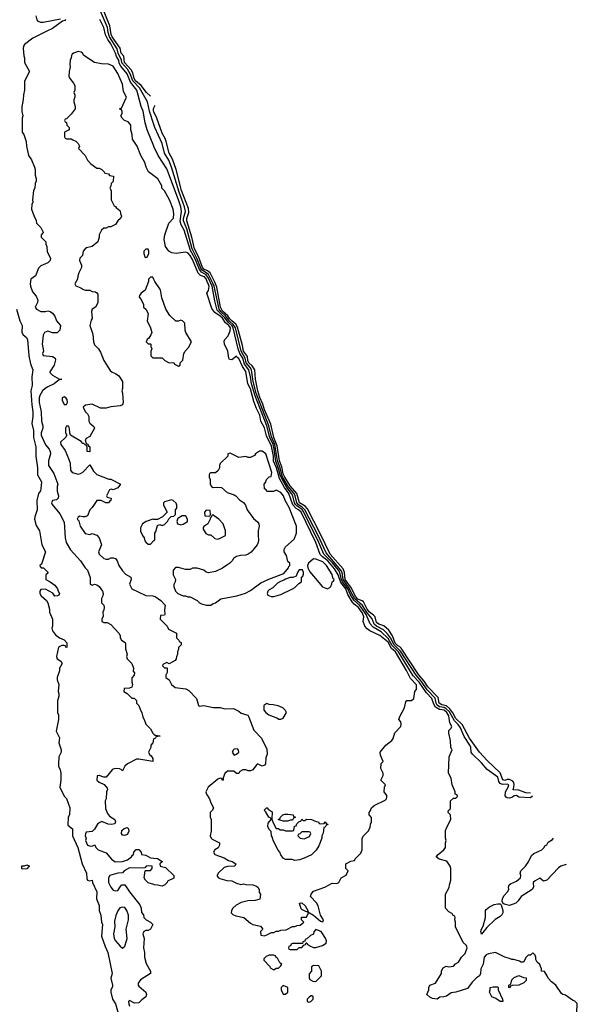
# Model space of a CAD drawing. Header units: inches. Extents: x 2789275 to 2951659, y 860290 to 1033804.
# Tile 256 of 256: x 2908849 to 2913632, y 950305 to 958756. Entities that reach past the tile are written whole.
import ezdxf

# ---------------------------------------------------------------- set-up
doc = ezdxf.new("R2010")
doc.units = ezdxf.units.IN
doc.header["$MEASUREMENT"] = 0
doc.layers.add('C9905', color=7, linetype='Continuous')
doc.layers.add('C9915', color=7, linetype='Continuous')

msp = doc.modelspace()

# ---------------------------------------------------------------- linework, layer by layer
at = {"layer": 'C9905', "color": 2}
for points, elevation in [([(2910000, 957855.4), (2909962.2, 957970), (2909945.4, 958050), (2909875.7, 958170), (2909818.3, 958230), (2909797.9, 958290), (2909773, 958330), (2909726, 958386), (2909723.4, 958410), (2909693.8, 958470), (2909684.9, 958504.9), (2909618.1, 958610), (2909606.7, 958646.7), (2909601.3, 958690), (2909467.2, 959007.2)], 6), ([(2909970, 958100.5), (2909935.6, 958130), (2909889.9, 958189.9), (2909841.9, 958230), (2909830.6, 958250), (2909818.7, 958298.7), (2909804.3, 958324.3), (2909746.9, 958390), (2909741.6, 958441.6), (2909719, 958470), (2909712, 958512), (2909641.2, 958610), (2909632.3, 958630), (2909621.9, 958701.9), (2909498.5, 959010)], 2), ([(2908986, 958790), (2908995.3, 958755.3), (2909004, 958744), (2909030, 958734), (2909050, 958734), (2909198, 958762)], 10), ([(2909241.4, 958758.6), (2909236, 958750), (2909216.3, 958743.7), (2909130, 958679.5), (2909081.1, 958658.9), (2908962.8, 958597.3), (2908890, 958544), (2908880.7, 958530), (2908878.8, 958510), (2908884.7, 958444.7), (2908891.3, 958430), (2908891.3, 958390), (2908932, 958310), (2908891.1, 958228.9), (2908891, 958150), (2908881, 958110), (2908878.8, 958070), (2908867.1, 958007.1), (2908867.5, 957967.5), (2908874.8, 957930), (2908871, 957910), (2908871.3, 957790), (2908884.7, 957770), (2908904.7, 957710), (2908906, 957670), (2908924.7, 957590), (2908950, 957552), (2908976, 957490), (2908981, 957470), (2908982, 957422), (2908991.3, 957390), (2908991.3, 957370), (2908982, 957350), (2908978, 957310), (2908966, 957290), (2908958, 957210), (2908962, 957190), (2908952, 957170), (2908951.3, 957130), (2908970, 957074), (2908991.6, 957031.6), (2908994, 957010), (2909031.3, 956971.3), (2909051.6, 956931.6), (2909051.6, 956928.4), (2909034, 956910), (2909034, 956890), (2909074, 956850), (2909074, 956830), (2909082, 956810), (2909083.6, 956763.6), (2909114, 956710), (2909111.3, 956690), (2909091.3, 956670), (2909030, 956642.7), (2909010, 956624), (2908983.5, 956556.5), (2908944.7, 956530), (2908938.8, 956490), (2908941, 956470), (2908959.8, 956419.8), (2908990, 956382), (2909004.7, 956350), (2909002, 956330), (2908982, 956290), (2908992, 956270), (2909030, 956251.3), (2909070, 956251.3), (2909090, 956256), (2909110.7, 956250.7), (2909130, 956238), (2909150, 956212), (2909164.7, 956170), (2909198.8, 956130), (2909192, 956090), (2909171.3, 956068.7), (2909131.6, 956068.4), (2909090, 956082), (2909062, 956070), (2909051.6, 956048.4), (2909042.8, 955970), (2909051.6, 955928.4), (2909052, 955910), (2909044.7, 955890), (2909050, 955874), (2909130, 955864.7), (2909152, 955850), (2909156.9, 955836.9), (2909144.7, 955790), (2909106.8, 955733.2), (2909107.1, 955727.1), (2909130, 955704.7), (2909190, 955672), (2909211.3, 955670), (2909190, 955668.7), (2909144.7, 955630), (2909090, 955606), (2909066.8, 955590), (2909044.9, 955570), (2909020.5, 955530), (2909015.5, 955510), (2909014.9, 955470), (2909032.7, 955390), (2909036.3, 955310), (2909048, 955270), (2909048, 955250), (2909034, 955210), (2909033.4, 955190), (2909070, 955106), (2909101, 955070), (2909110.8, 955050), (2909114, 955030), (2909094.8, 954970), (2909097.3, 954930), (2909141.4, 954861.4), (2909176, 954770), (2909171.1, 954748.9), (2909170.8, 954710), (2909180.7, 954670), (2909178.8, 954650), (2909164, 954636), (2909130, 954628), (2909122.8, 954610), (2909126.4, 954593.6), (2909193.7, 954513.7), (2909230, 954442), (2909238.8, 954310), (2909246.8, 954270), (2909285.1, 954205.1), (2909370, 954111.3), (2909411.3, 954050), (2909431, 954030), (2909452.7, 953967.3), (2909454, 953910), (2909470, 953902), (2909490, 953912), (2909510, 953904.7), (2909530, 953891.3), (2909558, 953850), (2909564.7, 953830), (2909562, 953810), (2909551.6, 953788.4), (2909551.6, 953751.6), (2909572, 953730), (2909574, 953710), (2909572, 953690), (2909562, 953670), (2909563.6, 953636.4), (2909554, 953610), (2909554, 953590), (2909570, 953582), (2909598, 953582), (2909630, 953564.7), (2909698, 953490), (2909711.3, 953470), (2909712, 953450), (2909722, 953430), (2909754, 953410), (2909758, 953398), (2909756.9, 953356.9), (2909770.7, 953310.7), (2909766, 953290), (2909770.9, 953270.9), (2909811.3, 953230), (2909824.7, 953190), (2909823.6, 953163.6), (2909834, 953150), (2909832, 953130), (2909811.6, 953108.4), (2909811.3, 953070), (2909816, 953050), (2909811.6, 953028.4), (2909790, 953018), (2909744.7, 953015.3), (2909742, 952990), (2909770, 952974), (2909810, 952934), (2909830, 952934), (2909850, 952914), (2909852, 952890), (2909871.3, 952870), (2909884.7, 952830), (2909898, 952810), (2909906, 952770), (2909918, 952750), (2909932, 952710), (2909972, 952670), (2909991.6, 952631.6), (2910000, 952623.6)], 10), ([(2910000, 957668.6), (2909999.3, 957670), (2909943.7, 957810), (2909924.5, 957870), (2909907, 957970), (2909891.5, 958011.5), (2909854, 958150), (2909798.6, 958218.6), (2909769.6, 958290), (2909715.8, 958355.8), (2909702.6, 958382.6), (2909698.3, 958410), (2909679.7, 958439.7), (2909670, 958469.4), (2909630.6, 958550), (2909605, 958585), (2909585.7, 958625.7), (2909570, 958689.2), (2909536.6, 958756.6)], 10), ([(2910000, 957416.5), (2909955.3, 957450), (2909935.3, 957490), (2909922, 957530), (2909889, 957590), (2909857.2, 957670), (2909815.3, 957730), (2909814, 957770), (2909802, 957810), (2909802, 957850), (2909798, 957858), (2909779, 957879), (2909748, 957890), (2909728, 957910), (2909718, 957930), (2909728, 957950), (2909727.3, 957967.3), (2909722, 957982), (2909706, 957990), (2909722, 957998), (2909765.2, 958090), (2909740.7, 958140.7), (2909730, 958202), (2909690, 958294), (2909650, 958356), (2909610, 958373.2), (2909550, 958377.2), (2909489.4, 958389.4), (2909398, 958450), (2909388.4, 958468.4), (2909376.4, 958476.4), (2909350, 958482), (2909311.1, 958468.9), (2909299.6, 958460.4), (2909292, 958450), (2909291.3, 958430), (2909282, 958410), (2909278, 958370), (2909282, 958350), (2909272, 958310), (2909271.3, 958270), (2909278, 958250), (2909311.3, 958210), (2909322, 958190), (2909322, 958150), (2909314, 958130), (2909322, 958110), (2909322, 958090), (2909312.7, 958067.3), (2909312, 958050), (2909324.7, 958010), (2909324.7, 957990), (2909290, 957946), (2909250, 957906), (2909238, 957902), (2909234, 957890), (2909238, 957878), (2909250, 957874), (2909254, 957850), (2909274, 957830), (2909274, 957810), (2909234, 957790), (2909234, 957750), (2909238, 957738), (2909250, 957734), (2909290, 957734), (2909303.6, 957723.6), (2909330, 957714), (2909350, 957694), (2909362, 957670), (2909354, 957650), (2909411.1, 957591.1), (2909432, 957550), (2909459.6, 957519.6), (2909510, 957482), (2909530, 957482), (2909554, 957470), (2909574, 957450), (2909578, 957438), (2909610, 957434), (2909618, 957418), (2909652.7, 957412.7), (2909651.6, 957368.4), (2909634, 957350), (2909631.6, 957328.4), (2909622, 957310), (2909634, 957290), (2909634, 957210), (2909658, 957158), (2909670, 957154), (2909678, 957138), (2909690, 957134), (2909710, 957114), (2909712.7, 957092.7), (2909722, 957070), (2909714, 957050), (2909691.6, 957028.4), (2909670, 956998), (2909630, 956978), (2909610, 956978), (2909590, 956968), (2909570, 956966), (2909551.6, 956948.4), (2909532, 956910), (2909531.3, 956890), (2909518, 956850), (2909470.5, 956809.5), (2909423.4, 956796.6), (2909410, 956789), (2909394.8, 956770), (2909386.8, 956733.2), (2909364.7, 956710), (2909361, 956690), (2909378, 956650), (2909378, 956630), (2909356, 956584), (2909346.4, 956553.6), (2909344.7, 956530), (2909322, 956490), (2909331.6, 956471.6), (2909374.4, 956454.4), (2909390, 956442), (2909410, 956434), (2909450, 956434), (2909470, 956422), (2909499.6, 956419.6), (2909512, 956412), (2909519.6, 956399.6), (2909518, 956330), (2909511.3, 956310), (2909498, 956290), (2909472, 956270), (2909464.7, 956250), (2909471.3, 956190), (2909462.8, 956177.2), (2909451.3, 956130), (2909476, 956056), (2909480.7, 955990), (2909490, 955964.7), (2909524.7, 955930), (2909543.5, 955903.5), (2909571.1, 955831.1), (2909626.4, 955746.4), (2909642, 955730), (2909670, 955718), (2909698, 955698), (2909731.3, 955650), (2909731.6, 955591.6), (2909724.7, 955570), (2909731.3, 955550), (2909738, 955470), (2909732, 955450), (2909710, 955442), (2909630, 955434), (2909590, 955422), (2909543.1, 955423.1), (2909470, 955455.3), (2909412.7, 955447.3), (2909394, 955430), (2909410, 955394), (2909430, 955374), (2909442, 955350), (2909442, 955310), (2909450, 955294), (2909483.6, 955263.6), (2909492, 955250), (2909450, 955178), (2909419.6, 955160.4), (2909412, 955150), (2909418, 955118), (2909430, 955114), (2909438, 955098), (2909452, 955090), (2909450, 955046), (2909428.4, 955048.4), (2909427.3, 955087.3), (2909422, 955102), (2909410, 955106), (2909398, 955118), (2909390, 955118), (2909375.3, 955135.3), (2909286, 955190), (2909278, 955210), (2909276.4, 955243.6), (2909270, 955266), (2909250, 955266), (2909242, 955250), (2909242, 955210), (2909254, 955190), (2909242, 955170), (2909198, 955130), (2909202.8, 955110), (2909238, 955058), (2909267.3, 954990), (2909280.7, 954950), (2909286, 954890), (2909298, 954870), (2909350, 954854), (2909370, 954860.7), (2909390, 954871), (2909450, 954934), (2909481.4, 954881.4), (2909510, 954851), (2909612.7, 954812.7), (2909630, 954812), (2909714, 954770), (2909690, 954738), (2909670, 954728), (2909650, 954722), (2909634, 954726), (2909618, 954722), (2909594, 954670), (2909598, 954658), (2909634, 954650), (2909632, 954630), (2909618, 954622), (2909611.3, 954610), (2909588.4, 954608.4), (2909548.4, 954628.4), (2909510, 954628), (2909470, 954568), (2909450, 954548), (2909430, 954498), (2909408.4, 954488.4), (2909390, 954488), (2909365.4, 954494.6), (2909350, 954486), (2909342, 954470), (2909355.3, 954455.3), (2909367.3, 954410), (2909410, 954344.7), (2909450, 954336), (2909470, 954344.7), (2909510, 954331), (2909531, 954310), (2909551.3, 954250), (2909524.7, 954190), (2909532, 954170), (2909570, 954131.3), (2909590, 954124.7), (2909610, 954124.7), (2909630, 954138), (2909650, 954138), (2909672, 954130), (2909684.7, 954110), (2909698, 954070), (2909730, 954024.7), (2909758, 953998), (2909802, 953970), (2909804.7, 953950), (2909791.3, 953910), (2909811.3, 953870), (2909930, 953814.8), (2909990, 953810.7), (2910000, 953807.3)], 14), ([(2910000, 957966), (2909998.2, 957970), (2909996.1, 957990), (2910000, 957998.8)], 2), ([(2910000, 956526), (2909990, 956546), (2909970, 956546), (2909954, 956530), (2909954, 956510), (2909925.4, 956434.6), (2909890, 956408), (2909878, 956390), (2909874, 956374), (2909890, 956354), (2909911.6, 956311.6), (2909912, 956290), (2909932, 956270), (2909950, 956234), (2909942, 956170), (2909972, 956110), (2909982, 956070), (2909974, 956050), (2909956.9, 956023.1), (2909942, 956010), (2909934, 955990), (2909950, 955974), (2909970, 955974), (2909974, 955970), (2909974, 955950), (2909982, 955930), (2909974, 955910), (2909974, 955870), (2909990, 955854), (2910000, 955854)], 18), ([(2908820.7, 956270), (2908850.6, 956170.6), (2908870.8, 956130), (2908866, 956070), (2908878, 956050), (2908904.7, 956030), (2908916, 956010), (2908926, 955870), (2908941.6, 955801.6), (2908960.7, 955750), (2908953.4, 955690), (2908955.3, 955615.3), (2908944.9, 955570), (2908951.8, 955450), (2908962, 955390), (2908962, 955350), (2908952.2, 955290), (2908967.2, 955230), (2908968.5, 955170), (2908987.7, 955090), (2908986.4, 955010), (2909001.6, 954910), (2909003, 954850), (2909034.8, 954790), (2909031, 954730), (2909026.4, 954713.6), (2909011.3, 954690), (2908996, 954630), (2908998, 954550), (2908977.6, 954490), (2908975.3, 954470), (2908990, 954414.8), (2909019.1, 954370), (2909038.8, 954250), (2909070.8, 954190), (2909036, 954084), (2909022, 954070), (2909023.6, 954063.6), (2909032.7, 954052.7), (2909054, 954050), (2909090, 954014), (2909090, 954006), (2909074, 953990), (2909074, 953950), (2909110, 953932), (2909150, 953902), (2909172, 953870), (2909178, 953850), (2909191.3, 953830), (2909183.6, 953816.4), (2909174, 953810), (2909150, 953808), (2909134, 953834), (2909070, 953868), (2909030, 953866), (2909022, 953850), (2909022, 953830), (2909032, 953810), (2909078, 953770), (2909091, 953750), (2909103.6, 953696.4), (2909104.7, 953670), (2909131.3, 953610), (2909131.6, 953551.6), (2909126, 953534), (2909131, 953510), (2909155.3, 953475.3), (2909190, 953451.3), (2909230, 953432), (2909252.7, 953407.3), (2909252.7, 953367.3), (2909246, 953370), (2909242, 953382), (2909230, 953386), (2909210, 953386), (2909182, 953370), (2909164.7, 953290), (2909171, 953271), (2909202, 953250), (2909214, 953230), (2909191.3, 953188.7), (2909190, 953166), (2909171, 953110), (2909171, 953090), (2909184.7, 953050), (2909178, 952990), (2909184.7, 952970), (2909184.7, 952950), (2909172, 952910), (2909174, 952810), (2909182, 952790), (2909182, 952750), (2909162, 952650), (2909190.9, 952590.9), (2909186, 952550), (2909204.7, 952490), (2909204.7, 952470), (2909184.7, 952430), (2909182, 952370), (2909182, 952350), (2909196.9, 952316.9), (2909201, 952290), (2909201, 952230), (2909192, 952170), (2909231.1, 952091.1), (2909250.7, 952070.7), (2909278, 951990), (2909274.8, 951930), (2909266, 951910), (2909262, 951842), (2909302, 951810), (2909302.8, 951750), (2909347.7, 951650), (2909384.7, 951510), (2909422.8, 951430), (2909424.7, 951384.7), (2909431.6, 951371.6), (2909445.4, 951365.4), (2909471.3, 951370), (2909474.8, 951350), (2909510.6, 951270), (2909506.8, 951210), (2909530, 951154), (2909531, 951110), (2909544.7, 951070), (2909550.8, 951010), (2909558.8, 950990), (2909550.8, 950890), (2909581.6, 950801.6), (2909606, 950750), (2909641, 950570), (2909631.3, 950530), (2909646, 950470), (2909645.4, 950454.6), (2909632, 950430), (2909632, 950410), (2909646, 950350), (2909670.6, 950310), (2909694.8, 950230)], 6), ([(2910000, 954467.5), (2909990, 954468), (2909934, 954450), (2909902, 954430), (2909885.4, 954394.6), (2909885.4, 954365.4), (2909902, 954330), (2909918, 954310), (2909923.6, 954283.6), (2909931.6, 954271.6), (2909950, 954254), (2909970, 954254), (2910000, 954285.1)], 18), ([(2910000, 952583), (2909998, 952582), (2909991.6, 952548.4), (2909974, 952530), (2909974, 952510), (2909954, 952470), (2909962, 952450), (2909976.9, 952436.9), (2909990, 952414), (2909990, 952388), (2909872, 952408), (2909850, 952408), (2909774, 952370), (2909751.6, 952348.4), (2909730, 952308), (2909719, 952319), (2909704.7, 952324.7), (2909670, 952329), (2909650, 952324), (2909642.5, 952317.5), (2909590, 952255.3), (2909570, 952254), (2909530, 952268.7), (2909512.7, 952267.3), (2909512, 952230), (2909530, 952212), (2909572.7, 952192.7), (2909599.6, 952159.6), (2909602, 952150), (2909592.7, 952127.3), (2909591, 952070), (2909582, 952050), (2909585.4, 951985.4), (2909602, 951942), (2909619.8, 951919.8), (2909664.7, 951890), (2909672, 951870), (2909664.7, 951855.3), (2909633, 951847), (2909608, 951850), (2909554, 951874), (2909530, 951864), (2909516, 951850), (2909491.1, 951808.9), (2909470, 951788), (2909418, 951782), (2909412.7, 951767.3), (2909412, 951750), (2909418, 951730), (2909414.8, 951710), (2909430, 951671.3), (2909457.2, 951662.8), (2909475.3, 951664.7), (2909494, 951674), (2909502, 951650), (2909522, 951630), (2909590, 951604.7), (2909636, 951550), (2909668.5, 951528.5), (2909730, 951530.6), (2909774.2, 951545.8), (2909808.7, 951570), (2909815.3, 951584.7), (2909826, 951590), (2909828.4, 951611.6), (2909847.3, 951632.7), (2909870, 951634), (2909891.6, 951611.6), (2909894, 951590), (2909930, 951584.7), (2909970, 951562.8), (2910000, 951559.4)], 10), ([(2910000, 951332), (2909950, 951348.7), (2909928, 951370), (2909918, 951390), (2909926, 951450), (2909930, 951454), (2909970, 951454), (2909986, 951470), (2909986, 951490), (2909950, 951494), (2909934, 951490), (2909923.6, 951476.4), (2909906.4, 951473.6), (2909790, 951475.1), (2909746, 951450), (2909730, 951434), (2909690, 951432), (2909630, 951414), (2909622.8, 951410), (2909611.3, 951390), (2909611.3, 951350), (2909631, 951310), (2909650, 951284.7), (2909670, 951278), (2909690, 951282), (2909710, 951314), (2909726, 951330), (2909751.1, 951331.1), (2909791.1, 951271.1), (2909879.8, 951159.8), (2909892, 951130), (2909892.7, 951092.7), (2909911.6, 951071.6), (2909914, 951050), (2909934, 951030), (2909971.1, 951011.1), (2909992, 950990), (2909971.3, 950948.7), (2909950, 950938), (2909930, 950938), (2909914, 950930), (2909904.7, 950910), (2909916, 950870), (2909910.9, 950790.9), (2909921, 950750), (2909918.8, 950710), (2909934.8, 950654.8), (2909971.3, 950590), (2909971.3, 950570), (2909884.5, 950515.5), (2909865.4, 950485.4), (2909864.7, 950470), (2909870, 950462), (2909931.3, 950410), (2909938, 950390), (2909930.7, 950369.3), (2909895.3, 950344.7), (2909870, 950319), (2909834, 950314), (2909790, 950338), (2909782, 950330), (2909784.7, 950310), (2909792, 950290)], 10)]:
    msp.add_lwpolyline(points, dxfattribs=dict(at, elevation=elevation))
for points, elevation in [([(2909950, 956786), (2909930, 956786), (2909914, 956770), (2909914, 956750), (2909922, 956722), (2909930, 956714), (2909942, 956718), (2909958, 956750), (2909958, 956770)], 18), ([(2909230, 955518), (2909214, 955510), (2909214, 955490), (2909230, 955454), (2909250, 955454), (2909258, 955470), (2909256.4, 955496.4), (2909246, 955510)], 14), ([(2909750, 951755.3), (2909736.4, 951756.4), (2909730, 951758), (2909722, 951770), (2909724, 951796), (2909744.7, 951815.3), (2909770, 951822), (2909782, 951810), (2909784.7, 951790), (2909778, 951770), (2909770, 951762)], 10), ([(2908870, 951466), (2908866, 951470), (2908867.3, 951492.7), (2908890, 951494), (2908910, 951502), (2908930, 951494), (2908931.3, 951490), (2908910, 951468)], 2), ([(2909730, 951139), (2909708.2, 951131.8), (2909690, 951108.7), (2909672.5, 951067.5), (2909662.8, 951017.2), (2909666, 950970), (2909652.4, 950910), (2909659.5, 950870), (2909670, 950850.7), (2909710, 950802.8), (2909730, 950787.7), (2909750, 950804.7), (2909765.6, 950850), (2909769.6, 950870), (2909760.9, 950950), (2909782.7, 951030), (2909781.2, 951070), (2909769, 951110), (2909750, 951135.3)], 10)]:
    msp.add_lwpolyline(points, close=True, dxfattribs=dict(at, elevation=elevation))
at = {"layer": 'C9915', "color": 2}
for points, elevation in [([(2910000, 957998.8), (2910010, 958021.3)], 2), ([(2913230, 952116.5), (2913190, 952121.2), (2913130, 952144.1), (2913085.6, 952145.6), (2913079.3, 952150), (2913084.2, 952155.8), (2913090.9, 952190), (2913087.4, 952210), (2913079, 952219), (2913050, 952235.5), (2913030, 952234.6), (2913010, 952226), (2912992.8, 952232.8), (2912971.3, 952291.3), (2912858.9, 952398.9), (2912793.7, 952470), (2912708.8, 952590), (2912645.3, 952705.3), (2912590, 952759.3), (2912565.6, 952805.6), (2912539.9, 952839.9), (2912510, 952866), (2912470, 952876), (2912448.3, 952888.3), (2912437.8, 952937.8), (2912350, 953029.8), (2912317.8, 953077.8), (2912270, 953135.3), (2912122.4, 953362.4), (2912110, 953374.6), (2912090, 953384.3), (2912070, 953405.2), (2912046.4, 953466.4), (2912016.8, 953516.8), (2911974.2, 953554.2), (2911930, 953567.2), (2911910, 953583.1), (2911899.7, 953630), (2911885.4, 953645.4), (2911849.9, 953669.9), (2911830, 953697.3), (2911798.1, 953758.1), (2911787.2, 953767.2), (2911750, 953783), (2911730, 953806), (2911696.3, 953876.3), (2911641.5, 953950), (2911636.5, 954010), (2911622.5, 954042.5), (2911512.7, 954170), (2911426.7, 954346.7), (2911316.7, 954556.7), (2911299.3, 954579.3), (2911249.2, 954610), (2911227.2, 954690), (2911170, 954755.3), (2911122.9, 954830), (2911110, 954858.7), (2911097.9, 954917.9), (2911078.3, 954970), (2911058.7, 955098.7), (2911029.9, 955170.1), (2911003, 955283), (2910950, 955407.3), (2910936, 955456), (2910910, 955512.6), (2910890.9, 955569.1), (2910870.8, 955669.2), (2910865, 955750), (2910844.4, 955784.4), (2910815.8, 955810), (2910807.3, 955830), (2910804.1, 955864.1), (2910768.9, 955910), (2910760, 955960), (2910717.4, 956117.4), (2910701.9, 956141.9), (2910668.2, 956170), (2910649.5, 956190), (2910635.2, 956215.2), (2910590, 956254.6), (2910579.3, 956270), (2910571.9, 956290), (2910538.9, 956458.9), (2910522.6, 956502.6), (2910482.8, 956582.8), (2910460.4, 956600.4), (2910430, 956615.6), (2910417, 956630), (2910383.1, 956723.1), (2910347.9, 956790), (2910326.9, 956890), (2910283.2, 957030), (2910283.2, 957050), (2910298.7, 957101.3), (2910296.5, 957136.5), (2910238.3, 957290), (2910189.9, 957469.9), (2910158.8, 957558.8), (2910129.8, 957610), (2910106.4, 957710), (2910096.8, 957736.8), (2910070, 957780.9), (2910025.1, 957910), (2910000, 957966)], 2), ([(2913248.7, 952091.3), (2913230, 952076.3), (2913130, 952084), (2913110, 952096), (2913090, 952095.1), (2913077.1, 952082.9), (2913050, 952075.1), (2913030, 952075.8), (2913021.6, 952081.6), (2913014.2, 952094.2), (2913015.8, 952130), (2913039.7, 952170), (2913044, 952190), (2913030, 952194), (2912990, 952192), (2912970, 952201.3), (2912958.5, 952218.5), (2912950, 952254.5), (2912860.1, 952320.1), (2912810, 952377), (2912732.7, 952452.7), (2912722.9, 952470), (2912718.3, 952510), (2912710.9, 952530), (2912662.4, 952602.4), (2912630, 952678.9), (2912610, 952707.6), (2912577.7, 952737.7), (2912535.2, 952815.2), (2912504.5, 952844.5), (2912490, 952851.9), (2912450, 952859.1), (2912431.2, 952871.2), (2912421, 952890), (2912412.6, 952932.6), (2912345.2, 953005.2), (2912295.3, 953075.3), (2912248.9, 953128.9), (2912116.5, 953336.5), (2912060.1, 953390), (2912029.2, 953449.2), (2912004.7, 953484.7), (2911970, 953520.3), (2911910, 953549.2), (2911889.1, 953569.1), (2911872.8, 953612.8), (2911830, 953664.9), (2911789.3, 953729.3), (2911725.3, 953785.3), (2911690, 953845.2), (2911676.7, 953876.7), (2911623.5, 953950), (2911614.4, 954010), (2911605.2, 954030), (2911479, 954179), (2911410, 954328.6), (2911296.2, 954550), (2911272.9, 954572.9), (2911242.8, 954590), (2911225.7, 954610), (2911212.1, 954670), (2911202.7, 954690), (2911152.8, 954750), (2911106.6, 954826.6), (2911097, 954850), (2911082.4, 954910), (2911059.7, 954970), (2911037.8, 955110), (2911010, 955174.8), (2910986.9, 955270), (2910877.7, 955550), (2910853.2, 955650), (2910836.2, 955750), (2910825.2, 955770), (2910791, 955810), (2910782.9, 955850), (2910749.6, 955909.6), (2910699.2, 956110), (2910679.6, 956139.6), (2910648.3, 956168.3), (2910613.7, 956213.7), (2910574.1, 956250), (2910559.9, 956270), (2910516.7, 956470), (2910508.3, 956490), (2910469.1, 956569.1), (2910410.5, 956610), (2910402.1, 956622.1), (2910368.6, 956710), (2910328.6, 956790), (2910281.8, 956961.8), (2910254.4, 957030), (2910254.4, 957050), (2910271.2, 957110), (2910264.1, 957150), (2910216.2, 957276.2), (2910150.9, 957490.9), (2910127.8, 957550), (2910090.8, 957610), (2910070, 957692.3), (2910008.4, 957830), (2910000, 957855.4)], 6), ([(2913628.7, 950230), (2913632.5, 950312.5), (2913612.1, 950332.1), (2913590, 950341.2), (2913530, 950384), (2913509.3, 950389.3), (2913498, 950398), (2913448.7, 950470), (2913410, 950499), (2913382, 950530), (2913375.3, 950550), (2913350, 950586), (2913326, 950590), (2913326, 950610), (2913318, 950630), (2913310, 950646), (2913287.3, 950667.3), (2913278, 950690), (2913278, 950710), (2913270, 950726), (2913250, 950746), (2913230, 950726), (2913210, 950726), (2913194, 950710), (2913170, 950666), (2913150, 950668), (2913136.4, 950676.4), (2913088.7, 950688.7), (2913070, 950689), (2913050, 950699), (2913010, 950709), (2912930, 950748.7), (2912870, 950737.2), (2912850, 950729), (2912834.8, 950710), (2912826, 950650), (2912804.7, 950610), (2912802, 950570), (2912794, 950550), (2912767.1, 950532.9), (2912730, 950495.3), (2912690, 950442), (2912590, 950409.2), (2912550, 950404), (2912510, 950375.3), (2912488.4, 950368.4), (2912452.7, 950367.3), (2912430.9, 950349.1), (2912390, 950354), (2912366.3, 950366.3), (2912342, 950390), (2912358, 950430), (2912358, 950450), (2912368, 950470), (2912414.6, 950485.4), (2912468.7, 950570), (2912468.9, 950591.1), (2912483.1, 950616.9), (2912508.9, 950631.1), (2912530, 950626), (2912570, 950632), (2912588.7, 950651.3), (2912614.6, 950665.4), (2912638, 950710), (2912670, 950742), (2912688.7, 950790), (2912682, 950810), (2912654.6, 950834.6), (2912588.9, 950968.9), (2912588.7, 951010), (2912582, 951030), (2912586, 951050), (2912582, 951062), (2912566, 951070), (2912562, 951082), (2912530, 951098), (2912502, 951130), (2912502, 951250), (2912533.2, 951306.8), (2912535.3, 951330), (2912548, 951370), (2912548, 951470), (2912542, 951490), (2912512.7, 951532.7), (2912448, 951550), (2912422, 951570), (2912439, 951590), (2912488.7, 951630), (2912502, 951650), (2912502, 951690), (2912508, 951710), (2912502, 951730), (2912503.1, 951796.9), (2912515.3, 951830), (2912548, 951890), (2912546, 951930), (2912526, 951950), (2912528.4, 951971.6), (2912542, 951978), (2912546, 951990), (2912546, 952050), (2912570, 952074), (2912590, 952074), (2912606, 952090), (2912602, 952102), (2912586, 952110), (2912586, 952130), (2912558, 952190), (2912550, 952246), (2912528, 952290), (2912534, 952430), (2912558, 952490), (2912548, 952510), (2912545.2, 952570), (2912529.2, 952630.8), (2912530, 952654), (2912550, 952674), (2912555.3, 952690), (2912540.1, 952720.1), (2912530, 952782), (2912512.2, 952810), (2912490.8, 952830), (2912450, 952835.7), (2912415.6, 952855.6), (2912400.3, 952880.3), (2912384.5, 952930), (2912338.7, 952978.7), (2912276.5, 953070), (2912225.5, 953125.5), (2912099.6, 953330), (2912045, 953385), (2912010, 953444.5), (2911950, 953501.1), (2911880.7, 953540.7), (2911855, 953570), (2911819.9, 953650), (2911790, 953697.5), (2911765.2, 953730), (2911715, 953775), (2911684.1, 953824.1), (2911664.6, 953870), (2911619.3, 953930), (2911609.1, 953950), (2911595.1, 954010), (2911583.6, 954030), (2911533, 954093), (2911456.8, 954170), (2911414.6, 954270), (2911287.6, 954530), (2911272.2, 954552.2), (2911230, 954579.6), (2911215.3, 954595.3), (2911206.8, 954610), (2911191.9, 954670), (2911182, 954690), (2911140.9, 954740.9), (2911096.8, 954816.8), (2911082.4, 954850), (2911070, 954904.2), (2911045.3, 954965.3), (2911033, 955070), (2911022.1, 955110), (2910995.5, 955170), (2910970, 955269.7), (2910867.7, 955527.7), (2910838.1, 955630), (2910829.9, 955690), (2910814.2, 955750), (2910778, 955798), (2910761.9, 955850), (2910738.1, 955890), (2910723.7, 955930), (2910681.1, 956110), (2910669.9, 956130), (2910638.5, 956158.5), (2910610, 956196.6), (2910561.6, 956241.6), (2910544.1, 956264.1), (2910522.1, 956342.1), (2910499.2, 956470), (2910470, 956538.9), (2910450, 956566.4), (2910409.5, 956589.5), (2910390.5, 956610.5), (2910350.8, 956710), (2910315.6, 956775.6), (2910259.4, 956950), (2910235.2, 956995.2), (2910225.8, 957025.8), (2910237.2, 957110), (2910230, 957149), (2910210, 957209.2), (2910110, 957477.2), (2910036.9, 957590), (2910000, 957668.6)], 10), ([(2910000, 953807.3), (2910010, 953804), (2910058.8, 953770), (2910098, 953730), (2910092, 953690), (2910094, 953650), (2910090, 953646), (2910058, 953642), (2910054, 953610), (2910114, 953550), (2910125.4, 953525.4), (2910194, 953490), (2910194, 953450), (2910214, 953430), (2910218, 953418), (2910234, 953410), (2910234, 953390), (2910212.7, 953367.3), (2910212.7, 953352.7), (2910202, 953330), (2910202, 953310), (2910192.7, 953287.3), (2910192, 953270), (2910183.6, 953256.4), (2910130, 953226), (2910110, 953238), (2910078, 953222), (2910074, 953210), (2910090, 953194), (2910110, 953194), (2910114, 953190), (2910112.7, 953152.7), (2910102, 953130), (2910102, 953110), (2910131.1, 953091.1), (2910152, 953050), (2910183.5, 953023.5), (2910273.4, 953013.4), (2910298.8, 952998.8), (2910364.7, 952930), (2910382, 952870), (2910390, 952864.7), (2910430, 952871), (2910510, 952851.3), (2910570, 952851.3), (2910610, 952842), (2910683.6, 952843.6), (2910730, 952822), (2910750, 952804.7), (2910805.4, 952785.4), (2910816, 952770), (2910856.9, 952656.9), (2910922, 952590), (2910970, 952494), (2910971.6, 952451.6), (2910959.6, 952420.4), (2910958, 952370), (2910950, 952358), (2910930, 952348), (2910890, 952368), (2910879.6, 952360.4), (2910850, 952318), (2910830, 952308), (2910808.4, 952308.4), (2910790, 952318), (2910763.6, 952316.4), (2910738, 952302), (2910730, 952286), (2910710, 952286), (2910687.3, 952307.3), (2910632.7, 952307.3), (2910610, 952286), (2910594, 952250), (2910594, 952230), (2910590, 952226), (2910582, 952242), (2910570, 952246), (2910550, 952238), (2910464.7, 952170), (2910444.7, 952130), (2910452, 952110), (2910478, 952070), (2910490, 952034), (2910512, 951990), (2910502, 951970), (2910482, 951950), (2910482, 951910), (2910492, 951890), (2910491.3, 951790), (2910482, 951750), (2910491.3, 951730), (2910501.4, 951721.4), (2910562, 951690), (2910562, 951670), (2910550.9, 951649.1), (2910522, 951630), (2910512, 951610), (2910522, 951590), (2910602.5, 951562.5), (2910640.5, 951540.5), (2910672, 951530), (2910702, 951510), (2910694, 951490), (2910630.8, 951489.2), (2910602, 951478), (2910552, 951430), (2910542, 951410), (2910543.6, 951403.6), (2910554, 951390), (2910565.4, 951385.4), (2910627.1, 951367.1), (2910670, 951364.7), (2910710, 951344.7), (2910747.3, 951332.7), (2910770, 951338), (2910790, 951332), (2910850, 951331.3), (2910879.6, 951319.6), (2910891.6, 951311.6), (2910902, 951290), (2910903.6, 951263.6), (2910914, 951250), (2910910, 951208.7), (2910870, 951195.3), (2910806.4, 951193.6), (2910750, 951179), (2910705.2, 951154.8), (2910676, 951130), (2910664.7, 951110), (2910662, 951090), (2910676, 951076), (2910704, 951064), (2910770.5, 951050.5), (2910830, 951001), (2910850, 950991), (2910915.3, 950975.3), (2910934, 950950), (2910914, 950930), (2910918, 950898), (2910950, 950894), (2910970, 950902), (2911010, 950922), (2911030, 950922), (2911050, 950932), (2911070, 950932), (2911090, 950942), (2911134.6, 950945.4), (2911188, 950972), (2911210, 950972), (2911230, 950982), (2911256.4, 950983.6), (2911286, 951010), (2911266, 951030), (2911267.3, 951052.7), (2911310, 951054), (2911326, 951090), (2911322, 951098), (2911370.7, 951070.7), (2911430, 951018), (2911450, 951014), (2911454, 951030), (2911429.1, 951069.1), (2911409, 951150), (2911395.5, 951175.5), (2911344, 951230), (2911349, 951250), (2911370, 951276), (2911468, 951310), (2911530, 951344.7), (2911570, 951342.8), (2911588, 951350), (2911608, 951390), (2911650, 951414), (2911666, 951450), (2911646, 951470), (2911646, 951510), (2911690, 951534), (2911722, 951538), (2911727.3, 951552.7), (2911776.4, 951603.6), (2911786, 951630), (2911786, 951730), (2911798, 951750), (2911838, 951790), (2911856.4, 951823.6), (2911858, 951850), (2911868, 951870), (2911867.3, 951907.3), (2911846, 951930), (2911846, 951950), (2911856.4, 951963.6), (2911866, 951990), (2911888.9, 952011.1), (2911983.1, 952056.9), (2911995.3, 952070), (2911998, 952082), (2911997.2, 952097.2), (2911975.3, 952130), (2911978, 952170), (2911986, 952190), (2911946, 952230), (2911968, 952270), (2911968, 952290), (2911948, 952330), (2911948.9, 952371.1), (2911966, 952390), (2911943.1, 952443.1), (2911942, 952470), (2911988.7, 952530), (2912042, 952570), (2912052.9, 952587.1), (2912066.3, 952633.7), (2912119, 952690), (2912122, 952710), (2912118, 952730), (2912102, 952750), (2912110, 952774), (2912149, 952850), (2912160.2, 952899.8), (2912170, 952911.3), (2912210, 952912), (2912228.9, 952931.1), (2912238, 952990), (2912252.9, 953007.1), (2912251.6, 953048.4), (2912202.3, 953102.3), (2912167.2, 953170), (2912072.2, 953330), (2912039.7, 953359.7), (2912010, 953412.3), (2911937.6, 953470), (2911851.6, 953511.6), (2911828.8, 953528.8), (2911811.2, 953550), (2911795.6, 953590), (2911799.8, 953630), (2911790, 953661.7), (2911754.6, 953710), (2911718.8, 953738.8), (2911700.7, 953760.7), (2911663.1, 953823.1), (2911647.2, 953870), (2911604.2, 953924.2), (2911581.7, 953990), (2911550, 954043.5), (2911491.9, 954110), (2911445.9, 954146), (2911426.9, 954166.9), (2911390, 954267.8), (2911262.3, 954530), (2911241.5, 954550), (2911221.3, 954561.3), (2911193.1, 954593.1), (2911157.7, 954690), (2911120.2, 954740.2), (2911077.6, 954817.6), (2911051.6, 954910), (2911027.2, 954967.2), (2911025, 955010), (2911010, 955095.8), (2910964.9, 955184.9), (2910950, 955254), (2910916.9, 955310), (2910910, 955361.2), (2910880, 955420), (2910858.6, 955478.6), (2910830, 955587), (2910806, 955630), (2910790, 955736), (2910758.9, 955778.9), (2910730, 955846.6), (2910715.6, 955855.6), (2910710, 955868.7), (2910670, 955835.3), (2910650, 955838), (2910644, 955850), (2910634, 955910), (2910605.2, 955970), (2910604, 955996), (2910608, 956010), (2910637.2, 956042.8), (2910653.5, 956086.5), (2910656.5, 956110), (2910643.5, 956130), (2910614.6, 956154.6), (2910590, 956193.9), (2910570, 956211.7), (2910521.7, 956241.7), (2910497.2, 956277.2), (2910455.3, 956410), (2910470, 956431.3), (2910473.6, 956466.4), (2910470, 956485.2), (2910460, 956500), (2910450, 956531.2), (2910433.7, 956550), (2910400.6, 956560.6), (2910379.5, 956579.5), (2910330, 956697), (2910310, 956733.3), (2910290, 956755.1), (2910270, 956761.2), (2910190, 956749), (2910153.6, 956753.6), (2910129, 956770), (2910099, 956810), (2910089.3, 956870), (2910092.7, 956910), (2910129.4, 957010), (2910167.3, 957052.7), (2910171.8, 957090), (2910164.2, 957130), (2910135.1, 957210), (2910090, 957288), (2910068, 957310), (2910068, 957330), (2910035.3, 957390), (2910000, 957416.5)], 14), ([(2910000, 955854), (2910070, 955854), (2910094, 955830), (2910130, 955812), (2910170, 955814), (2910178, 955798), (2910210, 955782), (2910226, 955790), (2910226, 955810), (2910247.3, 955832.7), (2910258, 955890), (2910268.9, 955911.1), (2910298, 955942), (2910322, 955990), (2910275.3, 956070), (2910268.7, 956090), (2910266, 956150), (2910246, 956170), (2910230, 956178), (2910210, 956168), (2910188.4, 956168.4), (2910136.4, 956216.4), (2910102, 956270), (2910068.7, 956370), (2910056.5, 956436.5), (2910008, 956510), (2910000, 956526)], 18), ([(2910000, 954285.1), (2910007.3, 954292.7), (2910008, 954350), (2910016.4, 954363.6), (2910030, 954414), (2910050, 954422), (2910070, 954414), (2910090, 954422), (2910118, 954450), (2910128, 954472), (2910147.3, 954492.7), (2910170, 954494), (2910186, 954510), (2910186, 954550), (2910196.4, 954563.6), (2910198, 954590), (2910190, 954606), (2910166, 954630), (2910150, 954635.3), (2910090, 954618), (2910082, 954610), (2910082, 954590), (2910114, 954530), (2910074, 954490), (2910030, 954466), (2910000, 954467.5)], 18), ([(2910000, 952623.6), (2910010, 952614), (2910054, 952610), (2910050, 952606), (2910018, 952602), (2910014, 952590), (2910000, 952583)], 10), ([(2913536, 951504), (2913490.5, 951489.5), (2913470, 951477.2), (2913370, 951369.2), (2913342, 951362), (2913310, 951388), (2913270, 951366), (2913254, 951350), (2913256.3, 951310), (2913244, 951290), (2913150.8, 951230), (2913126.2, 951193.8), (2913106, 951174), (2913050, 951151.8), (2913004.1, 951164.1), (2912992.3, 951172.3), (2912988.9, 951188.9), (2912991.5, 951210), (2913003.3, 951236.7), (2913032.7, 951270), (2913043.7, 951290), (2913042.7, 951310), (2913049.2, 951330), (2913060.7, 951339.3), (2913110, 951360.7), (2913144, 951390), (2913148.7, 951410), (2913142, 951430), (2913148.7, 951450), (2913188, 951490), (2913212.9, 951527.1), (2913239, 951581), (2913260.9, 951599.1), (2913328, 951630), (2913348, 951650), (2913355.3, 951664.7), (2913370, 951674), (2913383.1, 951696.9), (2913420.4, 951719.6), (2913429, 951731)], 6), ([(2910000, 951559.4), (2910030, 951556), (2910070, 951532), (2910071.1, 951528.9), (2910052, 951510), (2910054, 951490), (2910099.8, 951479.8), (2910172, 951410), (2910171.1, 951388.9), (2910118, 951362), (2910114, 951350), (2910094, 951330), (2910070, 951318), (2910030, 951328.7), (2910006, 951330), (2910000, 951332)], 10)]:
    msp.add_lwpolyline(points, dxfattribs=dict(at, elevation=elevation))
for points, elevation in [([(2910930, 955054), (2910906.4, 955053.6), (2910871.6, 955028.4), (2910863.6, 955016.4), (2910830, 954998), (2910810, 954998), (2910790, 955006), (2910730, 954998), (2910655.3, 955035.3), (2910634, 955030), (2910634, 955010), (2910570, 954946), (2910562, 954930), (2910562, 954910), (2910552.7, 954887.3), (2910530, 954866), (2910490, 954866), (2910478, 954862), (2910474, 954850), (2910474, 954830), (2910482, 954810), (2910482, 954770), (2910494, 954750), (2910510, 954742), (2910550, 954744.7), (2910579.6, 954739.6), (2910630, 954698), (2910690, 954678), (2910702, 954670), (2910735.3, 954635.3), (2910770, 954612), (2910784.7, 954590), (2910801, 954550), (2910854.4, 954474.4), (2910890, 954444.7), (2910901, 954430), (2910902.8, 954410), (2910894.8, 954370), (2910894, 954330), (2910898.8, 954290), (2910896, 954270), (2910886, 954250), (2910834.8, 954185.2), (2910810, 954168), (2910790, 954159), (2910743.5, 954156.5), (2910710, 954148.7), (2910682, 954130), (2910672, 954110), (2910652, 954090), (2910624.5, 954075.5), (2910590, 954049), (2910530, 954019), (2910470, 954009), (2910450, 954015.3), (2910428, 954030), (2910371.6, 954048.4), (2910331.6, 954048.4), (2910310, 954038), (2910270, 954038), (2910210, 954055.3), (2910186, 954054), (2910166, 954030), (2910164.7, 953990), (2910184.7, 953950), (2910182, 953930), (2910171.6, 953908.4), (2910171.3, 953890), (2910184.7, 953850), (2910204.7, 953830), (2910250, 953811.3), (2910271.1, 953811.1), (2910290, 953802), (2910310, 953802), (2910371.6, 953771.6), (2910391.6, 953751.6), (2910410, 953742), (2910450, 953732), (2910490, 953732), (2910510, 953744.7), (2910530, 953752), (2910575.3, 953784.7), (2910710.9, 953810.9), (2910784.8, 953835.2), (2910830, 953856.3), (2910918.6, 953921.4), (2910986.3, 953953.7), (2911116, 954004), (2911155.3, 954050), (2911158, 954062), (2911166, 954070), (2911166, 954090), (2911150, 954106), (2911136.4, 954156.4), (2911118, 954190), (2911118, 954210), (2911129.3, 954230.7), (2911203.1, 954296.9), (2911224, 954350), (2911222.7, 954410), (2911162, 954570), (2911125.2, 954630), (2911112, 954670), (2911090, 954697.2), (2911050, 954718), (2911027.3, 954707.3), (2910970, 954706), (2910962, 954722), (2910948, 954730), (2910946, 954770), (2910956.4, 954783.6), (2910966, 954810), (2910988.4, 954831.6), (2911006, 954834), (2911013.2, 954870), (2910961.2, 955030)], 18), ([(2910450, 954546), (2910434, 954530), (2910438, 954498), (2910470, 954494), (2910482, 954498), (2910486, 954510), (2910482, 954542)], 18), ([(2910270, 954498), (2910243.6, 954496.4), (2910204.7, 954475.3), (2910202, 954470), (2910198, 954450), (2910202, 954430), (2910230, 954421), (2910250, 954426), (2910288, 954450), (2910288, 954470), (2910275.3, 954495.3)], 18), ([(2910510, 954506), (2910498, 954502), (2910494, 954490), (2910482, 954478), (2910482, 954470), (2910462, 954430), (2910430, 954406), (2910423.6, 954396.4), (2910423.6, 954383.6), (2910445.4, 954345.4), (2910470, 954334), (2910490, 954334), (2910522, 954302), (2910550, 954298), (2910570, 954306), (2910615.3, 954330), (2910614, 954370), (2910595.3, 954430), (2910558, 954470), (2910516.4, 954496.4)], 18), ([(2911370, 954129), (2911326.8, 954090), (2911318.8, 954070), (2911321, 954050), (2911336.8, 954016.8), (2911447.5, 953887.5), (2911490, 953872), (2911510, 953882), (2911518, 953890), (2911527.3, 953912.7), (2911528.4, 953931.6), (2911542, 953938), (2911546, 953950), (2911538, 953958), (2911530, 953995.3), (2911480.9, 954070), (2911450, 954102.9), (2911390, 954126.6)], 18), ([(2911275.1, 954035.1), (2911247.3, 954032.7), (2911231, 954010), (2911219.8, 953980.2), (2911191.1, 953968.9), (2911170, 953968.7), (2911130, 953955.3), (2911115.5, 953944.5), (2911085.5, 953934.5), (2911061.1, 953918.9), (2911021, 953879), (2910990, 953862), (2910978, 953850), (2910971.3, 953830), (2910978, 953818), (2911006, 953806), (2911030, 953806), (2911090, 953821), (2911188, 953870), (2911210, 953882), (2911243.1, 953916.9), (2911266, 953930), (2911266, 953970), (2911279, 953981), (2911283.1, 953996.9), (2911284, 954010)], 18), ([(2910970, 952886), (2910942, 952870), (2910944.7, 952830), (2910961, 952810), (2910986, 952790), (2911062, 952762), (2911072.7, 952752.7), (2911090, 952752), (2911110, 952762), (2911138, 952810), (2911130, 952826), (2911106, 952850), (2911067.3, 952867.3), (2911023.6, 952876.4), (2910990, 952878)], 18), ([(2910716.4, 952496.4), (2910690, 952495.3), (2910682, 952490), (2910672, 952470), (2910690, 952442), (2910710, 952452), (2910728, 952470), (2910727.3, 952487.3)], 14), ([(2911050, 951814), (2911070, 951814), (2911083.6, 951803.6), (2911110, 951802), (2911130, 951794), (2911190, 951794), (2911202, 951798), (2911207.3, 951832.7), (2911222, 951838), (2911227.3, 951852.7), (2911247.3, 951872.7), (2911262, 951878), (2911270, 951894), (2911282, 951882), (2911296.4, 951883.6), (2911310, 951894), (2911351.6, 951891.6), (2911392.7, 951872.7), (2911411.6, 951871.6), (2911418, 951858), (2911430, 951854), (2911462, 951858), (2911470, 951872), (2911478, 951858), (2911491.6, 951851.6), (2911490, 951846), (2911478, 951842), (2911470, 951826), (2911458, 951822), (2911452.7, 951772.7), (2911442, 951750), (2911442, 951730), (2911415.3, 951664.7), (2911391.1, 951628.9), (2911350.9, 951589.1), (2911290, 951559), (2911250, 951545.2), (2911210, 951538), (2911187.3, 951547.3), (2911130, 951548), (2911110, 951558), (2911090, 951588), (2911082, 951610), (2911066.8, 951626.8), (2911022, 951710), (2911016.4, 951736.4), (2911008.7, 951750), (2911007.3, 951787.3), (2910990, 951806), (2910978, 951830), (2910980.4, 951859.6), (2911006, 951890), (2911002, 951902), (2910986, 951910), (2910959, 951959), (2910946, 951970), (2910966, 951990), (2910970.9, 951990.9), (2910979.6, 951979.6), (2911016, 951956), (2911012.7, 951892.7), (2911023.6, 951863.6)], 14), ([(2911110, 951878), (2911066, 951890), (2911082, 951898), (2911086, 951910), (2911106, 951930), (2911123.1, 951936.9), (2911150, 951938), (2911194, 951930), (2911198, 951918), (2911212.7, 951912.7), (2911212.7, 951907.3), (2911198, 951902), (2911190, 951886), (2911170, 951886), (2911150, 951878)], 14), ([(2911330, 951786), (2911270, 951786), (2911252.7, 951767.3), (2911238, 951762), (2911234, 951750), (2911254, 951730), (2911290, 951724.7), (2911334.6, 951745.4), (2911346, 951770), (2911342, 951782)], 14), ([(2911310, 951098), (2911270, 951118), (2911264.7, 951124.7), (2911250, 951174), (2911270, 951176), (2911298.8, 951150), (2911322, 951110), (2911319.6, 951100.4)], 14), ([(2912810, 950908), (2912804, 950930), (2912809.3, 950950), (2912824.1, 950975.9), (2912843.7, 951050), (2912846, 951110), (2912850, 951118), (2912878.9, 951141.1), (2912918.4, 951161.6), (2912950, 951168), (2912970, 951166.8), (2912979.9, 951159.9), (2912994, 951110), (2912994, 951090), (2912986, 951074), (2912970, 951059.3), (2912926.7, 951033.3), (2912855.2, 950964.8)], 6), ([(2911390, 950946), (2911372.7, 950927.3), (2911370, 950906), (2911343.6, 950896.4), (2911312.7, 950867.3), (2911298, 950862), (2911294, 950846), (2911278, 950842), (2911274, 950826), (2911190, 950826), (2911178, 950822), (2911172.7, 950807.3), (2911158, 950802), (2911154, 950790), (2911158, 950778), (2911170, 950774), (2911230, 950774), (2911247.3, 950792.7), (2911270, 950794), (2911286, 950814), (2911302, 950818), (2911306, 950834), (2911312.7, 950832.7), (2911318, 950818), (2911343.6, 950803.6), (2911370, 950792), (2911390, 950791.3), (2911448, 950810), (2911478, 950830), (2911482, 950850), (2911472.7, 950872.7), (2911435.3, 950930)], 14), ([(2911030, 950726), (2910990, 950726), (2910963.6, 950716.4), (2910943.6, 950696.4), (2910943.6, 950683.6), (2910994, 950630), (2910998, 950618), (2911030, 950602), (2911050, 950614), (2911070, 950614), (2911090, 950634), (2911098, 950650), (2911082, 950662), (2911062, 950702), (2911050, 950706), (2911042, 950722)], 14), ([(2911370, 950638), (2911352.7, 950627.3), (2911351.6, 950588.4), (2911332.7, 950567.3), (2911332.7, 950532.7), (2911338, 950518), (2911363.6, 950503.6), (2911390, 950502), (2911438, 950550), (2911438, 950590), (2911415.3, 950635.3)], 14), ([(2913050, 950446), (2913046, 950450), (2913046, 950470), (2913062, 950478), (2913070, 950514), (2913090, 950534), (2913130, 950552), (2913170, 950534), (2913192.7, 950532.7), (2913194, 950510), (2913174, 950490), (2913130.9, 950469.1), (2913072.7, 950467.3), (2913058, 950462)], 10), ([(2911110, 950466), (2911092, 950448), (2911091.3, 950430), (2911110, 950392), (2911130, 950392), (2911148, 950410), (2911148, 950448)], 14), ([(2912990, 950328), (2912970, 950329), (2912934, 950354), (2912898, 950370), (2912878, 950410), (2912886, 950430), (2912886, 950450), (2912910, 950454), (2912950, 950454), (2912954, 950450), (2912954, 950430), (2912992, 950350), (2912994, 950330)], 10), ([(2911350, 950378), (2911334, 950370), (2911314, 950350), (2911314, 950330), (2911330, 950322), (2911346, 950330), (2911366, 950350), (2911366, 950370), (2911356.4, 950376.4)], 14)]:
    msp.add_lwpolyline(points, close=True, dxfattribs=dict(at, elevation=elevation))

doc.saveas('drawing.dxf')
